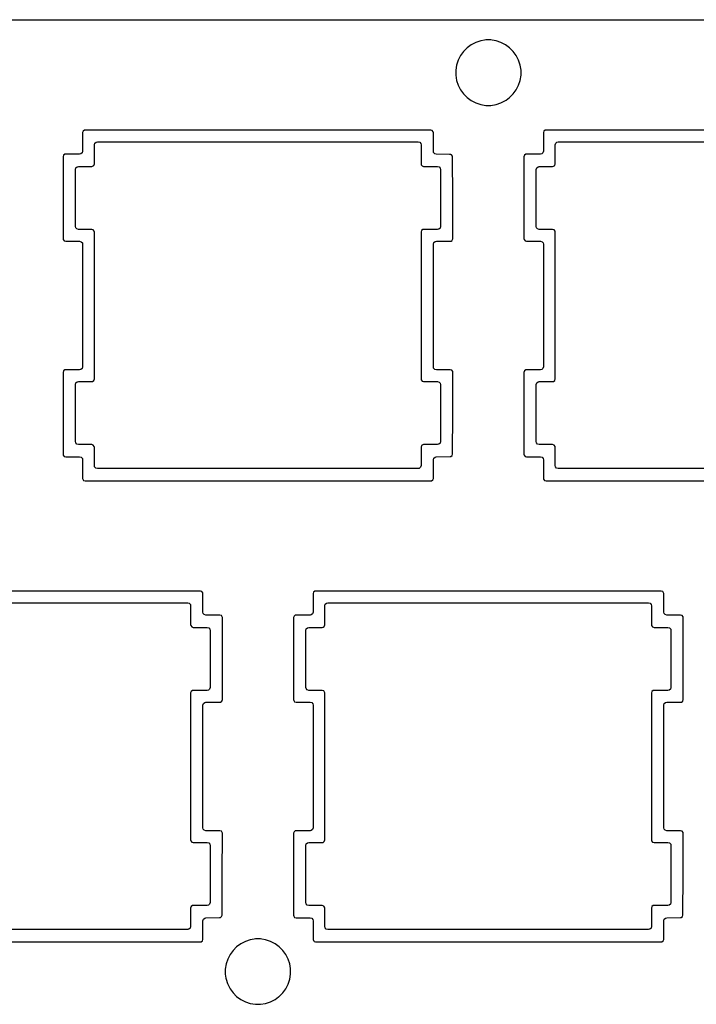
# Model space of a CAD drawing. Extents: x 1.3 to 14.4, y -4.9 to -1.
# Tile 9 of 25: x 4.3 to 5.4, y -2.6 to -1. Entities that reach past the tile are written whole.
import ezdxf

# ---------------------------------------------------------------- set-up
doc = ezdxf.new("R2010")
doc.units = 0
doc.header["$MEASUREMENT"] = 0
doc.layers.add('BLACK', color=7, linetype='CONTINUOUS')

msp = doc.modelspace()

# ---------------------------------------------------------------- linework, layer by layer
at = {"layer": 'BLACK', "linetype": 'CONTINUOUS'}
for p, q in [((1.337, -0.9922), (14.3029, -0.9922)), ((5.0991, -1.0252), (5.0971, -1.0255)), ((5.1074, -1.0252), (5.0991, -1.0252)), ((5.1093, -1.0255), (5.1074, -1.0252)), ((5.0686, -1.0379), (5.0627, -1.0438)), ((5.0754, -1.0329), (5.0686, -1.0379)), ((5.0828, -1.0291), (5.0754, -1.0329)), ((5.0908, -1.0266), (5.0828, -1.0291)), ((5.0971, -1.0255), (5.0908, -1.0266)), ((5.1157, -1.0266), (5.1093, -1.0255)), ((5.1237, -1.0291), (5.1157, -1.0266)), ((5.1157, -1.0266), (5.1157, -1.0266)), ((5.1157, -1.0266), (5.1157, -1.0266)), ((5.1311, -1.0329), (5.1237, -1.0291)), ((5.1237, -1.0291), (5.1237, -1.0291)), ((5.1237, -1.0291), (5.1237, -1.0291)), ((5.1379, -1.0379), (5.1311, -1.0329)), ((5.1438, -1.0438), (5.1379, -1.0379)), ((5.0578, -1.0505), (5.054, -1.058)), ((5.0627, -1.0438), (5.0578, -1.0505)), ((5.1487, -1.0505), (5.1438, -1.0438)), ((5.1525, -1.058), (5.1487, -1.0505)), ((5.1487, -1.0505), (5.1487, -1.0505)), ((5.1487, -1.0505), (5.1487, -1.0505)), ((5.0513, -1.0664), (5.0501, -1.0742)), ((5.0514, -1.066), (5.0513, -1.0664)), ((5.054, -1.058), (5.0514, -1.066)), ((5.1551, -1.066), (5.1525, -1.058)), ((5.1564, -1.0742), (5.1551, -1.066)), ((5.0501, -1.0742), (5.0501, -1.0826)), ((5.0501, -1.0826), (5.0514, -1.0909)), ((5.1551, -1.0909), (5.1564, -1.0826)), ((5.1564, -1.0826), (5.1564, -1.0742)), ((5.0514, -1.0909), (5.0515, -1.0913)), ((5.0515, -1.0913), (5.054, -1.0988)), ((5.054, -1.0988), (5.0578, -1.1063)), ((5.1487, -1.1063), (5.1525, -1.0988)), ((5.1525, -1.0988), (5.1551, -1.0909)), ((5.0578, -1.1063), (5.0627, -1.1131)), ((5.0627, -1.1131), (5.0686, -1.119)), ((5.0686, -1.119), (5.0754, -1.1239)), ((5.132, -1.1233), (5.1379, -1.119)), ((5.1379, -1.119), (5.1438, -1.1131)), ((5.1379, -1.119), (5.1379, -1.119)), ((5.1379, -1.119), (5.1379, -1.119)), ((5.1438, -1.1131), (5.1487, -1.1063)), ((5.1438, -1.1131), (5.1438, -1.1131)), ((5.1438, -1.1131), (5.1438, -1.1131)), ((5.1487, -1.1063), (5.1487, -1.1063)), ((5.1487, -1.1063), (5.1487, -1.1063)), ((5.0754, -1.1239), (5.0754, -1.1239)), ((5.0754, -1.1239), (5.0754, -1.1239)), ((5.0754, -1.1239), (5.0828, -1.1277)), ((5.0828, -1.1277), (5.0908, -1.1303)), ((5.0908, -1.1303), (5.0991, -1.1316)), ((5.0991, -1.1316), (5.0991, -1.1316)), ((5.0991, -1.1316), (5.1074, -1.1316)), ((5.1074, -1.1316), (5.1157, -1.1303)), ((5.1074, -1.1316), (5.1074, -1.1316)), ((5.1157, -1.1303), (5.1237, -1.1277)), ((5.1237, -1.1277), (5.1311, -1.1239)), ((5.1311, -1.1239), (5.132, -1.1233)), ((4.4437, -1.1735), (4.4429, -1.176)), ((4.4429, -1.176), (4.4429, -1.2061)), ((4.4458, -1.172), (4.4437, -1.1735)), ((4.4437, -1.1735), (4.4437, -1.1735)), ((4.4468, -1.1719), (4.4458, -1.172)), ((4.4458, -1.172), (4.4458, -1.172)), ((4.4471, -1.1718), (4.4468, -1.1719)), ((5.0096, -1.1718), (4.4471, -1.1718)), ((5.012, -1.1726), (5.0096, -1.1718)), ((5.0096, -1.1718), (5.0096, -1.1718)), ((5.0135, -1.1747), (5.012, -1.1726)), ((5.012, -1.1726), (5.012, -1.1726)), ((5.0137, -1.176), (5.0135, -1.1747)), ((5.0135, -1.1747), (5.0135, -1.1747)), ((5.0137, -1.2062), (5.0137, -1.176)), ((5.1937, -1.1735), (5.1929, -1.176)), ((5.1929, -1.176), (5.1929, -1.2061)), ((5.1958, -1.172), (5.1937, -1.1735)), ((5.1937, -1.1735), (5.1937, -1.1735)), ((5.1968, -1.1719), (5.1958, -1.172)), ((5.1958, -1.172), (5.1958, -1.172)), ((5.1971, -1.1718), (5.1968, -1.1719)), ((5.7596, -1.1718), (5.1971, -1.1718)), ((4.462, -1.1959), (4.4628, -1.1932)), ((4.462, -1.2268), (4.462, -1.1959)), ((4.4628, -1.1932), (4.4649, -1.1914)), ((4.4649, -1.1914), (4.4669, -1.191)), ((4.4669, -1.191), (4.9889, -1.191)), ((4.9889, -1.191), (4.9915, -1.1917)), ((4.9915, -1.1917), (4.9933, -1.1938)), ((4.9933, -1.1938), (4.9937, -1.1959)), ((4.9937, -1.1959), (4.9937, -1.2268)), ((5.212, -1.1959), (5.2128, -1.1932)), ((5.212, -1.2268), (5.212, -1.1959)), ((5.2128, -1.1932), (5.2149, -1.1914)), ((5.2149, -1.1914), (5.2169, -1.191)), ((5.2169, -1.191), (5.7389, -1.191)), ((4.412, -1.2127), (4.4112, -1.2151)), ((4.4112, -1.2151), (4.4112, -1.3485)), ((4.4141, -1.2112), (4.412, -1.2127)), ((4.412, -1.2127), (4.412, -1.2127)), ((4.4152, -1.211), (4.4141, -1.2112)), ((4.4141, -1.2112), (4.4141, -1.2112)), ((4.4154, -1.211), (4.4152, -1.211)), ((4.438, -1.211), (4.4154, -1.211)), ((4.4401, -1.2106), (4.438, -1.211)), ((4.4421, -1.2088), (4.4401, -1.2106)), ((4.4429, -1.2061), (4.4421, -1.2088)), ((5.0141, -1.2082), (5.0137, -1.2062)), ((5.0159, -1.2103), (5.0141, -1.2082)), ((5.0185, -1.2111), (5.0159, -1.2103)), ((5.04, -1.2114), (5.0185, -1.2111)), ((5.0409, -1.2114), (5.04, -1.2114)), ((5.042, -1.2118), (5.0409, -1.2114)), ((5.0409, -1.2114), (5.0409, -1.2114)), ((5.0409, -1.2114), (5.0409, -1.2114)), ((5.0433, -1.2122), (5.042, -1.2118)), ((5.0448, -1.2143), (5.0433, -1.2122)), ((5.0449, -1.2151), (5.0448, -1.2143)), ((5.045, -1.2156), (5.0449, -1.2151)), ((5.0452, -1.282), (5.045, -1.2156)), ((5.162, -1.2127), (5.1612, -1.2151)), ((5.1612, -1.2151), (5.1612, -1.3485)), ((5.1641, -1.2112), (5.162, -1.2127)), ((5.162, -1.2127), (5.162, -1.2127)), ((5.1652, -1.211), (5.1641, -1.2112)), ((5.1641, -1.2112), (5.1641, -1.2112)), ((5.1654, -1.211), (5.1652, -1.211)), ((5.188, -1.211), (5.1654, -1.211)), ((5.1901, -1.2106), (5.188, -1.211)), ((5.1921, -1.2088), (5.1901, -1.2106)), ((5.1929, -1.2061), (5.1921, -1.2088)), ((4.4312, -1.2359), (4.432, -1.2332)), ((4.432, -1.2332), (4.4341, -1.2314)), ((4.4341, -1.2314), (4.4361, -1.231)), ((4.4361, -1.231), (4.4579, -1.231)), ((4.4579, -1.231), (4.4592, -1.2308)), ((4.4579, -1.231), (4.4579, -1.231)), ((4.4592, -1.2308), (4.4613, -1.2293)), ((4.4613, -1.2293), (4.462, -1.2268)), ((4.9937, -1.2268), (4.9939, -1.2281)), ((4.9939, -1.2281), (4.9939, -1.2281)), ((4.9939, -1.2281), (4.9939, -1.2281)), ((4.9939, -1.2281), (4.9939, -1.2281)), ((4.9939, -1.2281), (4.9954, -1.2301)), ((4.9954, -1.2301), (4.9955, -1.2302)), ((4.9955, -1.2302), (4.9979, -1.231)), ((4.9979, -1.231), (5.0205, -1.231)), ((5.0205, -1.231), (5.0232, -1.2317)), ((5.0232, -1.2317), (5.025, -1.2338)), ((5.1812, -1.2359), (5.182, -1.2332)), ((5.182, -1.2332), (5.1841, -1.2314)), ((5.1841, -1.2314), (5.1861, -1.231)), ((5.1861, -1.231), (5.2079, -1.231)), ((5.2079, -1.231), (5.2092, -1.2308)), ((5.2079, -1.231), (5.2079, -1.231)), ((5.2092, -1.2308), (5.2113, -1.2293)), ((5.2113, -1.2293), (5.212, -1.2268)), ((4.4312, -1.3286), (4.4312, -1.2359)), ((5.025, -1.2338), (5.0254, -1.2359)), ((5.0254, -1.2359), (5.0254, -1.3286)), ((5.1812, -1.3286), (5.1812, -1.2359)), ((5.0454, -1.3485), (5.0452, -1.282)), ((4.4317, -1.3306), (4.4312, -1.3286)), ((5.0254, -1.3286), (5.0246, -1.3313)), ((5.1817, -1.3306), (5.1812, -1.3286)), ((4.4335, -1.3327), (4.4317, -1.3306)), ((4.4361, -1.3335), (4.4335, -1.3327)), ((4.4579, -1.3335), (4.4361, -1.3335)), ((4.4603, -1.3343), (4.4579, -1.3335)), ((4.4579, -1.3335), (4.4579, -1.3335)), ((4.4618, -1.3364), (4.4603, -1.3343)), ((4.4603, -1.3343), (4.4603, -1.3343)), ((4.462, -1.3376), (4.4618, -1.3364)), ((4.462, -1.5768), (4.462, -1.3376)), ((4.9945, -1.3352), (4.9937, -1.3376)), ((4.9937, -1.3376), (4.9937, -1.5768)), ((4.9966, -1.3337), (4.9945, -1.3352)), ((4.9945, -1.3352), (4.9945, -1.3352)), ((4.9977, -1.3335), (4.9966, -1.3337)), ((4.9966, -1.3337), (4.9966, -1.3337)), ((4.9979, -1.3335), (4.9977, -1.3335)), ((5.0205, -1.3335), (4.9979, -1.3335)), ((5.0226, -1.3331), (5.0205, -1.3335)), ((5.0246, -1.3313), (5.0226, -1.3331)), ((5.1835, -1.3327), (5.1817, -1.3306)), ((5.1861, -1.3335), (5.1835, -1.3327)), ((5.2079, -1.3335), (5.1861, -1.3335)), ((5.2103, -1.3343), (5.2079, -1.3335)), ((5.2079, -1.3335), (5.2079, -1.3335)), ((5.2118, -1.3364), (5.2103, -1.3343)), ((5.2103, -1.3343), (5.2103, -1.3343)), ((5.212, -1.3376), (5.2118, -1.3364)), ((5.212, -1.5768), (5.212, -1.3376)), ((4.4112, -1.3485), (4.4114, -1.3498)), ((4.4114, -1.3498), (4.4114, -1.3498)), ((4.4114, -1.3498), (4.4114, -1.3498)), ((4.4114, -1.3498), (4.413, -1.3518)), ((4.413, -1.3518), (4.4154, -1.3526)), ((4.4154, -1.3526), (4.438, -1.3526)), ((4.438, -1.3526), (4.4407, -1.3534)), ((4.4407, -1.3534), (4.4425, -1.3555)), ((4.4425, -1.3555), (4.4429, -1.3575)), ((4.4429, -1.3575), (4.4429, -1.5569)), ((5.0137, -1.3575), (5.0145, -1.3549)), ((5.0137, -1.5569), (5.0137, -1.3575)), ((5.0145, -1.3549), (5.0166, -1.3531)), ((5.0166, -1.3531), (5.0186, -1.3526)), ((5.0186, -1.3526), (5.0412, -1.3526)), ((5.0412, -1.3526), (5.0419, -1.3525)), ((5.0419, -1.3525), (5.0425, -1.3524)), ((5.0425, -1.3524), (5.0441, -1.3513)), ((5.0441, -1.3513), (5.0446, -1.3509)), ((5.0446, -1.3509), (5.0454, -1.3485)), ((5.0446, -1.3509), (5.0446, -1.3509)), ((5.0446, -1.3509), (5.0446, -1.3509)), ((5.1612, -1.3485), (5.1614, -1.3498)), ((5.1614, -1.3498), (5.1614, -1.3498)), ((5.1614, -1.3498), (5.1614, -1.3498)), ((5.1614, -1.3498), (5.163, -1.3518)), ((5.163, -1.3518), (5.1654, -1.3526)), ((5.1654, -1.3526), (5.188, -1.3526)), ((5.188, -1.3526), (5.1907, -1.3534)), ((5.1907, -1.3534), (5.1925, -1.3555)), ((5.1925, -1.3555), (5.1929, -1.3575)), ((5.1929, -1.3575), (5.1929, -1.5569)), ((4.412, -1.5635), (4.4112, -1.566)), ((4.4112, -1.566), (4.4112, -1.566)), ((4.4112, -1.566), (4.4112, -1.6993)), ((4.4141, -1.562), (4.412, -1.5635)), ((4.412, -1.5635), (4.412, -1.5635)), ((4.4152, -1.5619), (4.4141, -1.562)), ((4.4141, -1.562), (4.4141, -1.562)), ((4.4154, -1.5618), (4.4152, -1.5619)), ((4.438, -1.5618), (4.4154, -1.5618)), ((4.4401, -1.5614), (4.438, -1.5618)), ((4.4421, -1.5596), (4.4401, -1.5614)), ((4.4429, -1.5569), (4.4421, -1.5596)), ((5.0142, -1.559), (5.0137, -1.5569)), ((5.016, -1.5611), (5.0142, -1.559)), ((5.0186, -1.5618), (5.016, -1.5611)), ((5.0412, -1.5618), (5.0186, -1.5618)), ((5.0437, -1.5626), (5.0412, -1.5618)), ((5.0412, -1.5618), (5.0412, -1.5618)), ((5.0452, -1.5647), (5.0437, -1.5626)), ((5.0437, -1.5626), (5.0437, -1.5626)), ((5.0454, -1.566), (5.0452, -1.5647)), ((5.0452, -1.6325), (5.0454, -1.566)), ((5.162, -1.5635), (5.1612, -1.566)), ((5.1612, -1.566), (5.1612, -1.566)), ((5.1612, -1.566), (5.1612, -1.6993)), ((5.1641, -1.562), (5.162, -1.5635)), ((5.162, -1.5635), (5.162, -1.5635)), ((5.1652, -1.5619), (5.1641, -1.562)), ((5.1641, -1.562), (5.1641, -1.562)), ((5.1654, -1.5618), (5.1652, -1.5619)), ((5.188, -1.5618), (5.1654, -1.5618)), ((5.1901, -1.5614), (5.188, -1.5618)), ((5.1921, -1.5596), (5.1901, -1.5614)), ((5.1929, -1.5569), (5.1921, -1.5596)), ((4.4312, -1.5859), (4.432, -1.5832)), ((4.4312, -1.6786), (4.4312, -1.5859)), ((4.432, -1.5832), (4.4341, -1.5814)), ((4.4341, -1.5814), (4.4361, -1.581)), ((4.4361, -1.581), (4.4579, -1.581)), ((4.4579, -1.581), (4.4592, -1.5808)), ((4.4579, -1.581), (4.4579, -1.581)), ((4.4592, -1.5808), (4.4613, -1.5793)), ((4.4613, -1.5793), (4.462, -1.5768)), ((4.9937, -1.5768), (4.9939, -1.5781)), ((4.9939, -1.5781), (4.9939, -1.5781)), ((4.9939, -1.5781), (4.9939, -1.5781)), ((4.9939, -1.5781), (4.9955, -1.5802)), ((4.9955, -1.5802), (4.9979, -1.581)), ((4.9979, -1.581), (5.0205, -1.581)), ((5.0205, -1.581), (5.0232, -1.5817)), ((5.0232, -1.5817), (5.025, -1.5838)), ((5.025, -1.5838), (5.0254, -1.5859)), ((5.0254, -1.5859), (5.0254, -1.6786)), ((5.1812, -1.5859), (5.182, -1.5832)), ((5.1812, -1.6786), (5.1812, -1.5859)), ((5.182, -1.5832), (5.1841, -1.5814)), ((5.1841, -1.5814), (5.1861, -1.581)), ((5.1861, -1.581), (5.2079, -1.581)), ((5.2079, -1.581), (5.2092, -1.5808)), ((5.2079, -1.581), (5.2079, -1.581)), ((5.2092, -1.5808), (5.2113, -1.5793)), ((5.2113, -1.5793), (5.212, -1.5768)), ((5.045, -1.6989), (5.0452, -1.6325)), ((4.4317, -1.6806), (4.4312, -1.6786)), ((4.4335, -1.6827), (4.4317, -1.6806)), ((5.0246, -1.6813), (5.0226, -1.6831)), ((5.0254, -1.6786), (5.0246, -1.6813)), ((5.1817, -1.6806), (5.1812, -1.6786)), ((5.1835, -1.6827), (5.1817, -1.6806)), ((4.4361, -1.6835), (4.4335, -1.6827)), ((4.4579, -1.6835), (4.4361, -1.6835)), ((4.4603, -1.6843), (4.4579, -1.6835)), ((4.4579, -1.6835), (4.4579, -1.6835)), ((4.4618, -1.6864), (4.4603, -1.6843)), ((4.4603, -1.6843), (4.4603, -1.6843)), ((4.462, -1.6876), (4.4618, -1.6864)), ((4.4618, -1.6864), (4.4618, -1.6864)), ((4.462, -1.7178), (4.462, -1.6876)), ((4.9945, -1.6852), (4.9937, -1.6876)), ((4.9937, -1.6876), (4.9937, -1.7178)), ((4.9966, -1.6837), (4.9945, -1.6852)), ((4.9945, -1.6852), (4.9945, -1.6852)), ((4.9977, -1.6835), (4.9966, -1.6837)), ((4.9966, -1.6837), (4.9966, -1.6837)), ((4.9979, -1.6835), (4.9977, -1.6835)), ((5.0205, -1.6835), (4.9979, -1.6835)), ((5.0226, -1.6831), (5.0205, -1.6835)), ((5.1861, -1.6835), (5.1835, -1.6827)), ((5.2079, -1.6835), (5.1861, -1.6835)), ((5.2103, -1.6843), (5.2079, -1.6835)), ((5.2079, -1.6835), (5.2079, -1.6835)), ((5.2118, -1.6864), (5.2103, -1.6843)), ((5.2103, -1.6843), (5.2103, -1.6843)), ((5.212, -1.6876), (5.2118, -1.6864)), ((5.2118, -1.6864), (5.2118, -1.6864)), ((5.212, -1.7178), (5.212, -1.6876)), ((4.4112, -1.6993), (4.4112, -1.6994)), ((4.4112, -1.6994), (4.4114, -1.7006)), ((4.4114, -1.7006), (4.4114, -1.7006)), ((4.4114, -1.7006), (4.4114, -1.7006)), ((4.4114, -1.7006), (4.413, -1.7027)), ((4.413, -1.7027), (4.4154, -1.7035)), ((4.4154, -1.7035), (4.438, -1.7035)), ((4.438, -1.7035), (4.4407, -1.7042)), ((4.4407, -1.7042), (4.4425, -1.7063)), ((4.4425, -1.7063), (4.4429, -1.7084)), ((4.4429, -1.7084), (4.4429, -1.7385)), ((5.0137, -1.7083), (5.0145, -1.7056)), ((5.0137, -1.7385), (5.0137, -1.7083)), ((5.0145, -1.7056), (5.0166, -1.7038)), ((5.0166, -1.7038), (5.0185, -1.7034)), ((5.0185, -1.7034), (5.0409, -1.7031)), ((5.0409, -1.7031), (5.0421, -1.7029)), ((5.0421, -1.7029), (5.0442, -1.7014)), ((5.0442, -1.7014), (5.045, -1.6989)), ((5.1612, -1.6993), (5.1612, -1.6994)), ((5.1612, -1.6994), (5.1614, -1.7006)), ((5.1614, -1.7006), (5.1614, -1.7006)), ((5.1614, -1.7006), (5.1614, -1.7006)), ((5.1614, -1.7006), (5.163, -1.7027)), ((5.163, -1.7027), (5.1654, -1.7035)), ((5.1654, -1.7035), (5.188, -1.7035)), ((5.188, -1.7035), (5.1907, -1.7042)), ((5.1907, -1.7042), (5.1925, -1.7063)), ((5.1925, -1.7063), (5.1929, -1.7084)), ((5.1929, -1.7084), (5.1929, -1.7385)), ((4.4625, -1.7198), (4.462, -1.7178)), ((4.4643, -1.7219), (4.4625, -1.7198)), ((4.4669, -1.7227), (4.4643, -1.7219)), ((4.9889, -1.7227), (4.4669, -1.7227)), ((4.9909, -1.7222), (4.9889, -1.7227)), ((4.993, -1.7204), (4.9909, -1.7222)), ((4.9937, -1.7178), (4.993, -1.7204)), ((5.2125, -1.7198), (5.212, -1.7178)), ((5.2143, -1.7219), (5.2125, -1.7198)), ((5.2169, -1.7227), (5.2143, -1.7219)), ((5.7389, -1.7227), (5.2169, -1.7227)), ((4.4429, -1.7385), (4.4431, -1.7398)), ((4.4431, -1.7398), (4.4431, -1.7398)), ((4.4431, -1.7398), (4.4431, -1.7398)), ((4.4431, -1.7398), (4.4446, -1.7418)), ((4.4446, -1.7418), (4.4471, -1.7426)), ((4.4471, -1.7426), (4.4471, -1.7426)), ((4.4471, -1.7426), (5.0096, -1.7426)), ((5.0096, -1.7426), (5.0108, -1.7424)), ((5.0096, -1.7426), (5.0096, -1.7426)), ((5.0108, -1.7424), (5.0129, -1.7409)), ((5.0129, -1.7409), (5.0137, -1.7385)), ((5.1929, -1.7385), (5.1931, -1.7398)), ((5.1931, -1.7398), (5.1931, -1.7398)), ((5.1931, -1.7398), (5.1931, -1.7398)), ((5.1931, -1.7398), (5.1946, -1.7418)), ((5.1946, -1.7418), (5.1971, -1.7426)), ((5.1971, -1.7426), (5.1971, -1.7426)), ((5.1971, -1.7426), (5.7596, -1.7426)), ((4.6346, -1.9218), (4.0721, -1.9218)), ((4.637, -1.9226), (4.6346, -1.9218)), ((4.6346, -1.9218), (4.6346, -1.9218)), ((4.8208, -1.922), (4.8187, -1.9235)), ((4.8218, -1.9219), (4.8208, -1.922)), ((4.8208, -1.922), (4.8208, -1.922)), ((4.8221, -1.9218), (4.8218, -1.9219)), ((5.3846, -1.9218), (4.8221, -1.9218)), ((5.387, -1.9226), (5.3846, -1.9218)), ((5.3846, -1.9218), (5.3846, -1.9218)), ((4.6385, -1.9247), (4.637, -1.9226)), ((4.637, -1.9226), (4.637, -1.9226)), ((4.6387, -1.926), (4.6385, -1.9247)), ((4.6385, -1.9247), (4.6385, -1.9247)), ((4.6387, -1.9561), (4.6387, -1.926)), ((4.8187, -1.9235), (4.8179, -1.926)), ((4.8179, -1.926), (4.8179, -1.9561)), ((4.8187, -1.9235), (4.8187, -1.9235)), ((5.3885, -1.9247), (5.387, -1.9226)), ((5.387, -1.9226), (5.387, -1.9226)), ((5.3887, -1.926), (5.3885, -1.9247)), ((5.3885, -1.9247), (5.3885, -1.9247)), ((5.3887, -1.9561), (5.3887, -1.926)), ((4.0919, -1.941), (4.6139, -1.941)), ((4.6139, -1.941), (4.6165, -1.9417)), ((4.6165, -1.9417), (4.6183, -1.9438)), ((4.6183, -1.9438), (4.6187, -1.9459)), ((4.6187, -1.9459), (4.6187, -1.9768)), ((4.837, -1.9459), (4.8378, -1.9432)), ((4.837, -1.9768), (4.837, -1.9459)), ((4.8378, -1.9432), (4.8399, -1.9414)), ((4.8399, -1.9414), (4.8419, -1.941)), ((4.8419, -1.941), (5.3639, -1.941)), ((5.3639, -1.941), (5.3665, -1.9417)), ((5.3665, -1.9417), (5.3683, -1.9438)), ((5.3683, -1.9438), (5.3687, -1.9459)), ((5.3687, -1.9459), (5.3687, -1.9768)), ((4.6392, -1.9581), (4.6387, -1.9561)), ((4.641, -1.9602), (4.6392, -1.9581)), ((4.6436, -1.961), (4.641, -1.9602)), ((4.6662, -1.961), (4.6436, -1.961)), ((4.6687, -1.9618), (4.6662, -1.961)), ((4.6662, -1.961), (4.6662, -1.961)), ((4.6702, -1.9639), (4.6687, -1.9618)), ((4.6687, -1.9618), (4.6687, -1.9618)), ((4.6704, -1.9651), (4.6702, -1.9639)), ((4.6704, -2.0985), (4.6704, -1.9651)), ((4.6704, -1.9651), (4.6704, -1.9651)), ((4.787, -1.9627), (4.7862, -1.9651)), ((4.7862, -1.9651), (4.7862, -2.0985)), ((4.7891, -1.9612), (4.787, -1.9627)), ((4.787, -1.9627), (4.787, -1.9627)), ((4.7902, -1.961), (4.7891, -1.9612)), ((4.7891, -1.9612), (4.7891, -1.9612)), ((4.7904, -1.961), (4.7902, -1.961)), ((4.813, -1.961), (4.7904, -1.961)), ((4.8151, -1.9606), (4.813, -1.961)), ((4.8171, -1.9588), (4.8151, -1.9606)), ((4.8179, -1.9561), (4.8171, -1.9588)), ((5.3892, -1.9581), (5.3887, -1.9561)), ((5.391, -1.9602), (5.3892, -1.9581)), ((5.3936, -1.961), (5.391, -1.9602)), ((5.4162, -1.961), (5.3936, -1.961)), ((5.4187, -1.9618), (5.4162, -1.961)), ((5.4162, -1.961), (5.4162, -1.961)), ((5.4202, -1.9639), (5.4187, -1.9618)), ((5.4187, -1.9618), (5.4187, -1.9618)), ((5.4204, -1.9651), (5.4202, -1.9639)), ((5.4204, -2.0985), (5.4204, -1.9651)), ((5.4204, -1.9651), (5.4204, -1.9651)), ((4.6187, -1.9768), (4.6189, -1.9781)), ((4.6189, -1.9781), (4.6189, -1.9781)), ((4.6189, -1.9781), (4.6189, -1.9781)), ((4.6189, -1.9781), (4.6205, -1.9802)), ((4.6205, -1.9802), (4.6229, -1.981)), ((4.6229, -1.981), (4.6455, -1.981)), ((4.6455, -1.981), (4.6482, -1.9817)), ((4.6482, -1.9817), (4.65, -1.9838)), ((4.65, -1.9838), (4.6504, -1.9859)), ((4.6504, -1.9859), (4.6504, -2.0786)), ((4.8062, -1.9859), (4.807, -1.9832)), ((4.8062, -2.0786), (4.8062, -1.9859)), ((4.807, -1.9832), (4.8091, -1.9814)), ((4.8091, -1.9814), (4.8111, -1.981)), ((4.8111, -1.981), (4.8329, -1.981)), ((4.8329, -1.981), (4.8342, -1.9808)), ((4.8329, -1.981), (4.8329, -1.981)), ((4.8342, -1.9808), (4.8363, -1.9793)), ((4.8363, -1.9793), (4.837, -1.9768)), ((5.3687, -1.9768), (5.3689, -1.9781)), ((5.3689, -1.9781), (5.3689, -1.9781)), ((5.3689, -1.9781), (5.3689, -1.9781)), ((5.3689, -1.9781), (5.3705, -1.9802)), ((5.3705, -1.9802), (5.3729, -1.981)), ((5.3729, -1.981), (5.3955, -1.981)), ((5.3955, -1.981), (5.3982, -1.9817)), ((5.3982, -1.9817), (5.4, -1.9838)), ((5.4, -1.9838), (5.4004, -1.9859)), ((5.4004, -1.9859), (5.4004, -2.0786)), ((4.6496, -2.0813), (4.6476, -2.0831)), ((4.6504, -2.0786), (4.6496, -2.0813)), ((4.8067, -2.0806), (4.8062, -2.0786)), ((4.8085, -2.0827), (4.8067, -2.0806)), ((5.3996, -2.0813), (5.3976, -2.0831)), ((5.4004, -2.0786), (5.3996, -2.0813)), ((4.6195, -2.0852), (4.6187, -2.0876)), ((4.6187, -2.0876), (4.6187, -2.3268)), ((4.6216, -2.0837), (4.6195, -2.0852)), ((4.6195, -2.0852), (4.6195, -2.0852)), ((4.6227, -2.0835), (4.6216, -2.0837)), ((4.6216, -2.0837), (4.6216, -2.0837)), ((4.6229, -2.0835), (4.6227, -2.0835)), ((4.6455, -2.0835), (4.6229, -2.0835)), ((4.6476, -2.0831), (4.6455, -2.0835)), ((4.6696, -2.1009), (4.6704, -2.0985)), ((4.7862, -2.0985), (4.7864, -2.0998)), ((4.8111, -2.0835), (4.8085, -2.0827)), ((4.8329, -2.0835), (4.8111, -2.0835)), ((4.8353, -2.0843), (4.8329, -2.0835)), ((4.8329, -2.0835), (4.8329, -2.0835)), ((4.8368, -2.0864), (4.8353, -2.0843)), ((4.8353, -2.0843), (4.8353, -2.0843)), ((4.837, -2.0876), (4.8368, -2.0864)), ((4.837, -2.3268), (4.837, -2.0876)), ((5.3695, -2.0852), (5.3687, -2.0876)), ((5.3687, -2.0876), (5.3687, -2.3268)), ((5.3716, -2.0837), (5.3695, -2.0852)), ((5.3695, -2.0852), (5.3695, -2.0852)), ((5.3727, -2.0835), (5.3716, -2.0837)), ((5.3716, -2.0837), (5.3716, -2.0837)), ((5.3729, -2.0835), (5.3727, -2.0835)), ((5.3955, -2.0835), (5.3729, -2.0835)), ((5.3976, -2.0831), (5.3955, -2.0835)), ((5.4196, -2.1009), (5.4204, -2.0985)), ((4.6387, -2.1075), (4.6395, -2.1049)), ((4.6387, -2.3069), (4.6387, -2.1075)), ((4.6395, -2.1049), (4.6416, -2.1031)), ((4.6416, -2.1031), (4.6436, -2.1026)), ((4.6436, -2.1026), (4.6662, -2.1026)), ((4.6662, -2.1026), (4.6675, -2.1024)), ((4.6662, -2.1026), (4.6662, -2.1026)), ((4.6675, -2.1024), (4.6696, -2.1009)), ((4.7864, -2.0998), (4.7864, -2.0998)), ((4.7864, -2.0998), (4.7864, -2.0998)), ((4.7864, -2.0998), (4.788, -2.1018)), ((4.788, -2.1018), (4.7904, -2.1026)), ((4.7904, -2.1026), (4.813, -2.1026)), ((4.813, -2.1026), (4.8157, -2.1034)), ((4.8157, -2.1034), (4.8175, -2.1055)), ((4.8175, -2.1055), (4.8179, -2.1075)), ((4.8179, -2.1075), (4.8179, -2.3069)), ((5.3887, -2.1075), (5.3895, -2.1049)), ((5.3887, -2.3069), (5.3887, -2.1075)), ((5.3895, -2.1049), (5.3916, -2.1031)), ((5.3916, -2.1031), (5.3936, -2.1026)), ((5.3936, -2.1026), (5.4162, -2.1026)), ((5.4162, -2.1026), (5.4175, -2.1024)), ((5.4162, -2.1026), (5.4162, -2.1026)), ((5.4175, -2.1024), (5.4196, -2.1009)), ((4.6392, -2.309), (4.6387, -2.3069)), ((4.641, -2.3111), (4.6392, -2.309)), ((4.6436, -2.3118), (4.641, -2.3111)), ((4.6662, -2.3118), (4.6436, -2.3118)), ((4.6687, -2.3126), (4.6662, -2.3118)), ((4.6662, -2.3118), (4.6662, -2.3118)), ((4.6702, -2.3147), (4.6687, -2.3126)), ((4.6687, -2.3126), (4.6687, -2.3126)), ((4.6704, -2.316), (4.6702, -2.3147)), ((4.6702, -2.3825), (4.6704, -2.316)), ((4.787, -2.3135), (4.7862, -2.316)), ((4.7862, -2.316), (4.7862, -2.4493)), ((4.7891, -2.312), (4.787, -2.3135)), ((4.787, -2.3135), (4.787, -2.3135)), ((4.7902, -2.3119), (4.7891, -2.312)), ((4.7891, -2.312), (4.7891, -2.312)), ((4.7904, -2.3118), (4.7902, -2.3119)), ((4.813, -2.3118), (4.7904, -2.3118)), ((4.8151, -2.3114), (4.813, -2.3118)), ((4.8171, -2.3096), (4.8151, -2.3114)), ((4.8179, -2.3069), (4.8171, -2.3096)), ((5.3892, -2.309), (5.3887, -2.3069)), ((5.391, -2.3111), (5.3892, -2.309)), ((5.3936, -2.3118), (5.391, -2.3111)), ((5.4162, -2.3118), (5.3936, -2.3118)), ((5.4187, -2.3126), (5.4162, -2.3118)), ((5.4162, -2.3118), (5.4162, -2.3118)), ((5.4202, -2.3147), (5.4187, -2.3126)), ((5.4187, -2.3126), (5.4187, -2.3126)), ((5.4204, -2.316), (5.4202, -2.3147)), ((5.4202, -2.3825), (5.4204, -2.316)), ((4.6187, -2.3268), (4.6189, -2.3281)), ((4.6189, -2.3281), (4.6189, -2.3281)), ((4.6189, -2.3281), (4.6189, -2.3281)), ((4.6189, -2.3281), (4.6205, -2.3302)), ((4.6205, -2.3302), (4.6229, -2.331)), ((4.6229, -2.331), (4.6455, -2.331)), ((4.6455, -2.331), (4.6482, -2.3317)), ((4.6482, -2.3317), (4.65, -2.3338)), ((4.65, -2.3338), (4.6504, -2.3359)), ((4.6504, -2.3359), (4.6504, -2.4286)), ((4.8062, -2.3359), (4.807, -2.3332)), ((4.8062, -2.4286), (4.8062, -2.3359)), ((4.807, -2.3332), (4.8091, -2.3314)), ((4.8091, -2.3314), (4.8111, -2.331)), ((4.8111, -2.331), (4.8329, -2.331)), ((4.8329, -2.331), (4.8342, -2.3308)), ((4.8329, -2.331), (4.8329, -2.331)), ((4.8342, -2.3308), (4.8363, -2.3293)), ((4.8363, -2.3293), (4.837, -2.3268)), ((5.3687, -2.3268), (5.3689, -2.3281)), ((5.3689, -2.3281), (5.3689, -2.3281)), ((5.3689, -2.3281), (5.3689, -2.3281)), ((5.3689, -2.3281), (5.3705, -2.3302)), ((5.3705, -2.3302), (5.3729, -2.331)), ((5.3729, -2.331), (5.3955, -2.331)), ((5.3955, -2.331), (5.3982, -2.3317)), ((5.3982, -2.3317), (5.4, -2.3338)), ((5.4, -2.3338), (5.4004, -2.3359)), ((5.4004, -2.3359), (5.4004, -2.4286)), ((4.67, -2.4489), (4.6702, -2.3825)), ((5.42, -2.4489), (5.4202, -2.3825)), ((4.6216, -2.4337), (4.6195, -2.4352)), ((4.6227, -2.4335), (4.6216, -2.4337)), ((4.6216, -2.4337), (4.6216, -2.4337)), ((4.6229, -2.4335), (4.6227, -2.4335)), ((4.6455, -2.4335), (4.6229, -2.4335)), ((4.6476, -2.4331), (4.6455, -2.4335)), ((4.6496, -2.4313), (4.6476, -2.4331)), ((4.6504, -2.4286), (4.6496, -2.4313)), ((4.8067, -2.4306), (4.8062, -2.4286)), ((4.8085, -2.4327), (4.8067, -2.4306)), ((4.8111, -2.4335), (4.8085, -2.4327)), ((4.8329, -2.4335), (4.8111, -2.4335)), ((4.8353, -2.4343), (4.8329, -2.4335)), ((4.8329, -2.4335), (4.8329, -2.4335)), ((4.8368, -2.4364), (4.8353, -2.4343)), ((4.8353, -2.4343), (4.8353, -2.4343)), ((5.3716, -2.4337), (5.3695, -2.4352)), ((5.3727, -2.4335), (5.3716, -2.4337)), ((5.3716, -2.4337), (5.3716, -2.4337)), ((5.3729, -2.4335), (5.3727, -2.4335)), ((5.3955, -2.4335), (5.3729, -2.4335)), ((5.3976, -2.4331), (5.3955, -2.4335)), ((5.3996, -2.4313), (5.3976, -2.4331)), ((5.4004, -2.4286), (5.3996, -2.4313)), ((4.6195, -2.4352), (4.6187, -2.4376)), ((4.6187, -2.4376), (4.6187, -2.4678)), ((4.6195, -2.4352), (4.6195, -2.4352)), ((4.6692, -2.4514), (4.67, -2.4489)), ((4.7862, -2.4493), (4.7864, -2.4506)), ((4.7864, -2.4506), (4.7864, -2.4506)), ((4.7864, -2.4506), (4.7864, -2.4506)), ((4.7864, -2.4506), (4.788, -2.4527)), ((4.837, -2.4376), (4.8368, -2.4364)), ((4.8368, -2.4364), (4.8368, -2.4364)), ((4.837, -2.4678), (4.837, -2.4376)), ((5.3695, -2.4352), (5.3687, -2.4376)), ((5.3687, -2.4376), (5.3687, -2.4678)), ((5.3695, -2.4352), (5.3695, -2.4352)), ((5.4192, -2.4514), (5.42, -2.4489)), ((4.6387, -2.4583), (4.6395, -2.4556)), ((4.6387, -2.4885), (4.6387, -2.4583)), ((4.6395, -2.4556), (4.6416, -2.4538)), ((4.6416, -2.4538), (4.6435, -2.4534)), ((4.6435, -2.4534), (4.6659, -2.4531)), ((4.6659, -2.4531), (4.6671, -2.4529)), ((4.6671, -2.4529), (4.6692, -2.4514)), ((4.788, -2.4527), (4.7904, -2.4535)), ((4.7904, -2.4535), (4.813, -2.4535)), ((4.813, -2.4535), (4.8157, -2.4542)), ((4.8157, -2.4542), (4.8175, -2.4563)), ((4.8175, -2.4563), (4.8179, -2.4584)), ((4.8179, -2.4584), (4.8179, -2.4885)), ((5.3887, -2.4583), (5.3895, -2.4556)), ((5.3887, -2.4885), (5.3887, -2.4583)), ((5.3895, -2.4556), (5.3916, -2.4538)), ((5.3916, -2.4538), (5.3935, -2.4534)), ((5.3935, -2.4534), (5.4159, -2.4531)), ((5.4159, -2.4531), (5.4171, -2.4529)), ((5.4171, -2.4529), (5.4192, -2.4514)), ((4.6139, -2.4727), (4.0919, -2.4727)), ((4.6159, -2.4722), (4.6139, -2.4727)), ((4.618, -2.4704), (4.6159, -2.4722)), ((4.6187, -2.4678), (4.618, -2.4704)), ((4.8375, -2.4698), (4.837, -2.4678)), ((4.8393, -2.4719), (4.8375, -2.4698)), ((4.8419, -2.4727), (4.8393, -2.4719)), ((5.3639, -2.4727), (4.8419, -2.4727)), ((5.3659, -2.4722), (5.3639, -2.4727)), ((5.368, -2.4704), (5.3659, -2.4722)), ((5.3687, -2.4678), (5.368, -2.4704)), ((4.0721, -2.4926), (4.6346, -2.4926)), ((4.6346, -2.4926), (4.6358, -2.4924)), ((4.6346, -2.4926), (4.6346, -2.4926)), ((4.6358, -2.4924), (4.6379, -2.4909)), ((4.6379, -2.4909), (4.6387, -2.4885)), ((4.7004, -2.4956), (4.6936, -2.5005)), ((4.7079, -2.4918), (4.7004, -2.4956)), ((4.7158, -2.4892), (4.7079, -2.4918)), ((4.7222, -2.4882), (4.7158, -2.4892)), ((4.7241, -2.4879), (4.7222, -2.4882)), ((4.7325, -2.4879), (4.7241, -2.4879)), ((4.7344, -2.4882), (4.7325, -2.4879)), ((4.7407, -2.4892), (4.7344, -2.4882)), ((4.7487, -2.4918), (4.7407, -2.4892)), ((4.7407, -2.4892), (4.7407, -2.4892)), ((4.7407, -2.4892), (4.7407, -2.4892)), ((4.7561, -2.4956), (4.7487, -2.4918)), ((4.7487, -2.4918), (4.7487, -2.4918)), ((4.7487, -2.4918), (4.7487, -2.4918)), ((4.7629, -2.5005), (4.7561, -2.4956)), ((4.8179, -2.4885), (4.8181, -2.4898)), ((4.8181, -2.4898), (4.8181, -2.4898)), ((4.8181, -2.4898), (4.8181, -2.4898)), ((4.8181, -2.4898), (4.8184, -2.4901)), ((4.8184, -2.4901), (4.8196, -2.4918)), ((4.8196, -2.4918), (4.8196, -2.4918)), ((4.8196, -2.4918), (4.8221, -2.4926)), ((4.8221, -2.4926), (4.8221, -2.4926)), ((4.8221, -2.4926), (5.3846, -2.4926)), ((5.3846, -2.4926), (5.3858, -2.4924)), ((5.3846, -2.4926), (5.3846, -2.4926)), ((5.3858, -2.4924), (5.3879, -2.4909)), ((5.3879, -2.4909), (5.3887, -2.4885)), ((4.6828, -2.5132), (4.679, -2.5206)), ((4.6877, -2.5064), (4.6828, -2.5132)), ((4.6936, -2.5005), (4.6877, -2.5064)), ((4.7688, -2.5064), (4.7629, -2.5005)), ((4.7737, -2.5132), (4.7688, -2.5064)), ((4.7775, -2.5206), (4.7737, -2.5132)), ((4.7737, -2.5132), (4.7737, -2.5132)), ((4.7737, -2.5132), (4.7737, -2.5132)), ((4.6764, -2.5286), (4.6751, -2.5368)), ((4.679, -2.5206), (4.6764, -2.5286)), ((4.7801, -2.5286), (4.7775, -2.5206)), ((4.7813, -2.5359), (4.7801, -2.5286)), ((4.6751, -2.5368), (4.6751, -2.5452)), ((4.6751, -2.5452), (4.6762, -2.5518)), ((4.7801, -2.5535), (4.7814, -2.5452)), ((4.7814, -2.5368), (4.7813, -2.5359)), ((4.7814, -2.5452), (4.7814, -2.5368)), ((4.6762, -2.5518), (4.6764, -2.5535)), ((4.6764, -2.5535), (4.6787, -2.5605)), ((4.6787, -2.5605), (4.679, -2.5614)), ((4.679, -2.5614), (4.6828, -2.5689)), ((4.7737, -2.5689), (4.7775, -2.5614)), ((4.7775, -2.5614), (4.7801, -2.5535)), ((4.6828, -2.5689), (4.6877, -2.5757)), ((4.6877, -2.5757), (4.6936, -2.5816)), ((4.7629, -2.5816), (4.7688, -2.5757)), ((4.7688, -2.5757), (4.7737, -2.5689)), ((4.7688, -2.5757), (4.7688, -2.5757)), ((4.7688, -2.5757), (4.7688, -2.5757)), ((4.7737, -2.5689), (4.7737, -2.5689)), ((4.7737, -2.5689), (4.7737, -2.5689)), ((4.6936, -2.5816), (4.7004, -2.5865)), ((4.7004, -2.5865), (4.7004, -2.5865)), ((4.7004, -2.5865), (4.7004, -2.5865)), ((4.7004, -2.5865), (4.7079, -2.5903)), ((4.7079, -2.5903), (4.7158, -2.5929)), ((4.7158, -2.5929), (4.7241, -2.5942)), ((4.7241, -2.5942), (4.7241, -2.5942)), ((4.7241, -2.5942), (4.7325, -2.5942)), ((4.7325, -2.5942), (4.7407, -2.5929)), ((4.7325, -2.5942), (4.7325, -2.5942)), ((4.7407, -2.5929), (4.7487, -2.5903)), ((4.7487, -2.5903), (4.7561, -2.5865)), ((4.7561, -2.5865), (4.7619, -2.5823)), ((4.7619, -2.5823), (4.7629, -2.5816)), ((4.7629, -2.5816), (4.7629, -2.5816)), ((4.7629, -2.5816), (4.7629, -2.5816))]:
    msp.add_line(p, q, dxfattribs=at)

doc.saveas('drawing.dxf')
